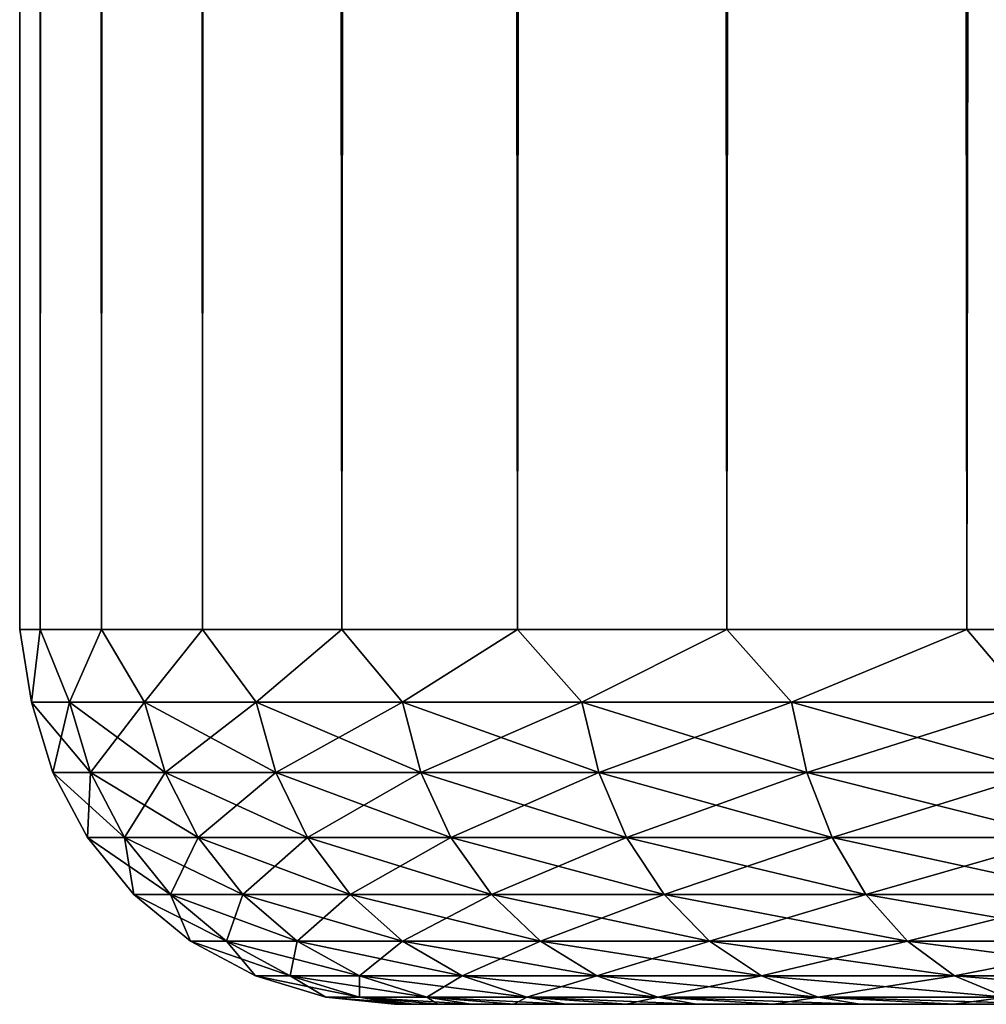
# Model space of a CAD drawing. Extents: x 0 to 500, y -78 to 1006.
# Tile 64 of 256: x 0 to 5, y 0 to 5. Entities that reach past the tile are written whole.
import ezdxf

# ---------------------------------------------------------------- set-up
doc = ezdxf.new("R2010")
doc.units = 0
doc.header["$LTSCALE"] = 65.185185
for name, color, linetype in [('1', 7, 'CONTINUOUS'), ('22', 7, 'CONTINUOUS'), ('5', 7, 'CONTINUOUS')]:
    doc.layers.add(name, color=color, linetype=linetype)

msp = doc.modelspace()

# ---------------------------------------------------------------- linework, layer by layer
at = {"layer": '1', "color": 7, "linetype": 'CONTINUOUS'}
for points in [[(2, 0, 0), (2.0257, 0, -0.8163), (2.0257, 0, 0.8163), (2, 0, 0)], [(2.0257, 0, -0.8163), (2.1025, 0, -1.6293), (2.0257, 0, 0.8163), (2.0257, 0, -0.8163)], [(2.0257, 0, 0.8163), (2.1025, 0, -1.6293), (2.1025, 0, 1.6293), (2.0257, 0, 0.8163)], [(2.1025, 0, -1.6293), (2.2303, 0, -2.436), (2.1025, 0, 1.6293), (2.1025, 0, -1.6293)], [(2.1025, 0, 1.6293), (2.2303, 0, -2.436), (2.2303, 0, 2.436), (2.1025, 0, 1.6293)], [(2.2303, 0, -2.436), (2.4084, 0, -3.233), (2.2303, 0, 2.436), (2.2303, 0, -2.436)], [(2.2303, 0, 2.436), (2.4084, 0, -3.233), (2.4084, 0, 3.233), (2.2303, 0, 2.436)], [(2.4084, 0, -3.233), (2.6363, 0, -4.0172), (2.4084, 0, 3.233), (2.4084, 0, -3.233)], [(2.4084, 0, 3.233), (2.6363, 0, -4.0172), (2.6363, 0, 4.0172), (2.4084, 0, 3.233)], [(2.6363, 0, -4.0172), (2.9129, 0, -4.7856), (2.6363, 0, 4.0172), (2.6363, 0, -4.0172)], [(2.6363, 0, 4.0172), (2.9129, 0, -4.7856), (2.9129, 0, 4.7856), (2.6363, 0, 4.0172)], [(2.9129, 0, -4.7856), (3.2373, 0, -5.5352), (2.9129, 0, 4.7856), (2.9129, 0, -4.7856)], [(2.9129, 0, 4.7856), (3.2373, 0, -5.5352), (3.2373, 0, 5.5352), (2.9129, 0, 4.7856)], [(3.2373, 0, -5.5352), (3.608, 0, -6.2628), (3.2373, 0, 5.5352), (3.2373, 0, -5.5352)], [(3.2373, 0, 5.5352), (3.608, 0, -6.2628), (3.608, 0, 6.2628), (3.2373, 0, 5.5352)], [(3.608, 0, -6.2628), (4.0237, 0, -6.9658), (3.608, 0, 6.2628), (3.608, 0, -6.2628)], [(3.608, 0, 6.2628), (4.0237, 0, -6.9658), (4.0237, 0, 6.9658), (3.608, 0, 6.2628)], [(4.0237, 0, -6.9658), (4.4828, 0, -7.6412), (4.0237, 0, 6.9658), (4.0237, 0, -6.9658)], [(4.0237, 0, 6.9658), (4.4828, 0, -7.6412), (4.4828, 0, 7.6412), (4.0237, 0, 6.9658)], [(4.4828, 0, -7.6412), (4.9833, 0, -8.2865), (4.4828, 0, 7.6412), (4.4828, 0, -7.6412)], [(4.4828, 0, 7.6412), (4.9833, 0, -8.2865), (4.9833, 0, 8.2865), (4.4828, 0, 7.6412)], [(4.9833, 0, -8.2865), (5.5234, 0, -8.8991), (4.9833, 0, 8.2865), (4.9833, 0, -8.2865)], [(4.9833, 0, 8.2865), (5.5234, 0, -8.8991), (5.5234, 0, 8.8991), (4.9833, 0, 8.2865)]]:
    msp.add_3dface(points, dxfattribs=at)
at = {"layer": '22', "color": 7, "linetype": 'CONTINUOUS'}
for points in [[(0.1094, 2, 1.8081), (0, 2), (0.0633, 1.6121, 0.87), (0.1094, 2, 1.8081)], [(0, 2), (0.1094, 2, -1.8081), (0.0633, 1.6121, -0.87), (0, 2)], [(0, 2), (0.0633, 1.6121, -0.87), (0.0633, 1.6121, 0.87), (0, 2)], [(0.1094, 2, 1.8081), (0.0633, 1.6121, 0.87), (0.2653, 1.6121, 2.5981), (0.1094, 2, 1.8081)], [(0.1094, 2, -1.8081), (0.2653, 1.6121, -2.5981), (0.0633, 1.6121, -0.87), (0.1094, 2, -1.8081)], [(0.4359, 2, 3.5897), (0.1094, 2, 1.8081), (0.2653, 1.6121, 2.5981), (0.4359, 2, 3.5897)], [(0.1094, 2, -1.8081), (0.4359, 2, -3.5897), (0.2653, 1.6121, -2.5981), (0.1094, 2, -1.8081)], [(0.4359, 2, 3.5897), (0.2653, 1.6121, 2.5981), (0.6665, 1.6121, 4.2912), (0.4359, 2, 3.5897)], [(0.4359, 2, -3.5897), (0.6665, 1.6121, -4.2912), (0.2653, 1.6121, -2.5981), (0.4359, 2, -3.5897)], [(0.9748, 2, 5.3191), (0.4359, 2, 3.5897), (0.6665, 1.6121, 4.2912), (0.9748, 2, 5.3191)], [(0.4359, 2, -3.5897), (0.9748, 2, -5.3191), (0.6665, 1.6121, -4.2912), (0.4359, 2, -3.5897)], [(0.9748, 2, 5.3191), (0.6665, 1.6121, 4.2912), (1.2616, 1.6121, 5.9262), (0.9748, 2, 5.3191)], [(0.9748, 2, -5.3191), (1.2616, 1.6121, -5.9262), (0.6665, 1.6121, -4.2912), (0.9748, 2, -5.3191)], [(1.7182, 2, 6.9708), (0.9748, 2, 5.3191), (1.2616, 1.6121, 5.9262), (1.7182, 2, 6.9708)], [(0.9748, 2, -5.3191), (1.7182, 2, -6.9708), (1.2616, 1.6121, -5.9262), (0.9748, 2, -5.3191)], [(1.7182, 2, 6.9708), (1.2616, 1.6121, 5.9262), (2.0425, 1.6121, 7.481), (1.7182, 2, 6.9708)], [(1.7182, 2, -6.9708), (2.0425, 1.6121, -7.481), (1.2616, 1.6121, -5.9262), (1.7182, 2, -6.9708)], [(2.6552, 2, 8.521), (1.7182, 2, 6.9708), (2.0425, 1.6121, 7.481), (2.6552, 2, 8.521)], [(1.7182, 2, -6.9708), (2.6552, 2, -8.521), (2.0425, 1.6121, -7.481), (1.7182, 2, -6.9708)], [(2.6552, 2, 8.521), (2.0425, 1.6121, 7.481), (2.9986, 1.6121, 8.9347), (2.6552, 2, 8.521)], [(2.6552, 2, -8.521), (2.9986, 1.6121, -8.9347), (2.0425, 1.6121, -7.481), (2.6552, 2, -8.521)], [(3.7723, 2, 9.9468), (2.6552, 2, 8.521), (2.9986, 1.6121, 8.9347), (3.7723, 2, 9.9468)], [(2.6552, 2, -8.521), (3.7723, 2, -9.9468), (2.9986, 1.6121, -8.9347), (2.6552, 2, -8.521)], [(3.7723, 2, 9.9468), (2.9986, 1.6121, 8.9347), (4.117, 1.6121, 10.2676), (3.7723, 2, 9.9468)], [(3.7723, 2, -9.9468), (4.117, 1.6121, -10.2676), (2.9986, 1.6121, -8.9347), (3.7723, 2, -9.9468)], [(5.0532, 2, 11.2277), (3.7723, 2, 9.9468), (4.117, 1.6121, 10.2676), (5.0532, 2, 11.2277)], [(3.7723, 2, -9.9468), (5.0532, 2, -11.2277), (4.117, 1.6121, -10.2676), (3.7723, 2, -9.9468)], [(5.0532, 2, 11.2277), (4.117, 1.6121, 10.2676), (5.3826, 1.6121, 11.4616), (5.0532, 2, 11.2277)], [(5.0532, 2, -11.2277), (5.3826, 1.6121, -11.4616), (4.117, 1.6121, -10.2676), (5.0532, 2, -11.2277)], [(6.479, 2, 12.3448), (5.0532, 2, 11.2277), (5.3826, 1.6121, 11.4616), (6.479, 2, 12.3448)], [(5.0532, 2, -11.2277), (6.479, 2, -12.3448), (5.3826, 1.6121, -11.4616), (5.0532, 2, -11.2277)], [(0.1766, 1.2364, -0.8634), (0.1766, 1.2364, 0.8634), (0.0633, 1.6121, -0.87), (0.1766, 1.2364, -0.8634)], [(0.2653, 1.6121, -2.5981), (0.1766, 1.2364, -0.8634), (0.0633, 1.6121, -0.87), (0.2653, 1.6121, -2.5981)], [(0.1766, 1.2364, 0.8634), (0.3771, 1.2364, 2.5784), (0.0633, 1.6121, 0.87), (0.1766, 1.2364, 0.8634)], [(0.0633, 1.6121, -0.87), (0.1766, 1.2364, 0.8634), (0.0633, 1.6121, 0.87), (0.0633, 1.6121, -0.87)], [(0.0633, 1.6121, 0.87), (0.3771, 1.2364, 2.5784), (0.2653, 1.6121, 2.5981), (0.0633, 1.6121, 0.87)], [(0.3771, 1.2364, -2.5784), (0.1766, 1.2364, -0.8634), (0.2653, 1.6121, -2.5981), (0.3771, 1.2364, -2.5784)], [(0.6665, 1.6121, -4.2912), (0.3771, 1.2364, -2.5784), (0.2653, 1.6121, -2.5981), (0.6665, 1.6121, -4.2912)], [(0.3771, 1.2364, 2.5784), (0.7753, 1.2364, 4.2586), (0.2653, 1.6121, 2.5981), (0.3771, 1.2364, 2.5784)], [(0.2653, 1.6121, 2.5981), (0.7753, 1.2364, 4.2586), (0.6665, 1.6121, 4.2912), (0.2653, 1.6121, 2.5981)], [(0.7753, 1.2364, -4.2586), (0.3771, 1.2364, -2.5784), (0.6665, 1.6121, -4.2912), (0.7753, 1.2364, -4.2586)], [(1.2616, 1.6121, -5.9262), (0.7753, 1.2364, -4.2586), (0.6665, 1.6121, -4.2912), (1.2616, 1.6121, -5.9262)], [(0.7753, 1.2364, 4.2586), (1.3659, 1.2364, 5.8812), (0.6665, 1.6121, 4.2912), (0.7753, 1.2364, 4.2586)], [(0.6665, 1.6121, 4.2912), (1.3659, 1.2364, 5.8812), (1.2616, 1.6121, 5.9262), (0.6665, 1.6121, 4.2912)], [(1.3659, 1.2364, -5.8812), (0.7753, 1.2364, -4.2586), (1.2616, 1.6121, -5.9262), (1.3659, 1.2364, -5.8812)], [(2.0425, 1.6121, -7.481), (1.3659, 1.2364, -5.8812), (1.2616, 1.6121, -5.9262), (2.0425, 1.6121, -7.481)], [(1.3659, 1.2364, 5.8812), (2.1408, 1.2364, 7.4243), (1.2616, 1.6121, 5.9262), (1.3659, 1.2364, 5.8812)], [(1.2616, 1.6121, 5.9262), (2.1408, 1.2364, 7.4243), (2.0425, 1.6121, 7.481), (1.2616, 1.6121, 5.9262)], [(2.1408, 1.2364, -7.4243), (1.3659, 1.2364, -5.8812), (2.0425, 1.6121, -7.481), (2.1408, 1.2364, -7.4243)], [(2.9986, 1.6121, -8.9347), (2.1408, 1.2364, -7.4243), (2.0425, 1.6121, -7.481), (2.9986, 1.6121, -8.9347)], [(2.1408, 1.2364, 7.4243), (3.0897, 1.2364, 8.8669), (2.0425, 1.6121, 7.481), (2.1408, 1.2364, 7.4243)], [(2.0425, 1.6121, 7.481), (3.0897, 1.2364, 8.8669), (2.9986, 1.6121, 8.9347), (2.0425, 1.6121, 7.481)], [(3.0897, 1.2364, -8.8669), (2.1408, 1.2364, -7.4243), (2.9986, 1.6121, -8.9347), (3.0897, 1.2364, -8.8669)], [(4.117, 1.6121, -10.2676), (3.0897, 1.2364, -8.8669), (2.9986, 1.6121, -8.9347), (4.117, 1.6121, -10.2676)], [(3.0897, 1.2364, 8.8669), (4.1996, 1.2364, 10.1897), (2.9986, 1.6121, 8.9347), (3.0897, 1.2364, 8.8669)], [(2.9986, 1.6121, 8.9347), (4.1996, 1.2364, 10.1897), (4.117, 1.6121, 10.2676), (2.9986, 1.6121, 8.9347)], [(4.1996, 1.2364, -10.1897), (3.0897, 1.2364, -8.8669), (4.117, 1.6121, -10.2676), (4.1996, 1.2364, -10.1897)], [(5.3826, 1.6121, -11.4616), (4.1996, 1.2364, -10.1897), (4.117, 1.6121, -10.2676), (5.3826, 1.6121, -11.4616)], [(4.1996, 1.2364, 10.1897), (5.4556, 1.2364, 11.3746), (4.117, 1.6121, 10.2676), (4.1996, 1.2364, 10.1897)], [(4.117, 1.6121, 10.2676), (5.4556, 1.2364, 11.3746), (5.3826, 1.6121, 11.4616), (4.117, 1.6121, 10.2676)], [(5.4556, 1.2364, -11.3746), (4.1996, 1.2364, -10.1897), (5.3826, 1.6121, -11.4616), (5.4556, 1.2364, -11.3746)], [(0.361, 0.8902, -0.8526), (0.361, 0.8902, 0.8526), (0.1766, 1.2364, -0.8634), (0.361, 0.8902, -0.8526)], [(0.3771, 1.2364, -2.5784), (0.361, 0.8902, -0.8526), (0.1766, 1.2364, -0.8634), (0.3771, 1.2364, -2.5784)], [(0.361, 0.8902, 0.8526), (0.559, 0.8902, 2.5463), (0.1766, 1.2364, 0.8634), (0.361, 0.8902, 0.8526)], [(0.1766, 1.2364, -0.8634), (0.361, 0.8902, 0.8526), (0.1766, 1.2364, 0.8634), (0.1766, 1.2364, -0.8634)], [(0.1766, 1.2364, 0.8634), (0.559, 0.8902, 2.5463), (0.3771, 1.2364, 2.5784), (0.1766, 1.2364, 0.8634)], [(0.559, 0.8902, -2.5463), (0.361, 0.8902, -0.8526), (0.3771, 1.2364, -2.5784), (0.559, 0.8902, -2.5463)], [(0.7753, 1.2364, -4.2586), (0.559, 0.8902, -2.5463), (0.3771, 1.2364, -2.5784), (0.7753, 1.2364, -4.2586)], [(0.559, 0.8902, 2.5463), (0.9522, 0.8902, 4.2056), (0.3771, 1.2364, 2.5784), (0.559, 0.8902, 2.5463)], [(0.3771, 1.2364, 2.5784), (0.9522, 0.8902, 4.2056), (0.7753, 1.2364, 4.2586), (0.3771, 1.2364, 2.5784)], [(0.9522, 0.8902, -4.2056), (0.559, 0.8902, -2.5463), (0.7753, 1.2364, -4.2586), (0.9522, 0.8902, -4.2056)], [(1.3659, 1.2364, -5.8812), (0.9522, 0.8902, -4.2056), (0.7753, 1.2364, -4.2586), (1.3659, 1.2364, -5.8812)], [(0.9522, 0.8902, 4.2056), (1.5355, 0.8902, 5.808), (0.7753, 1.2364, 4.2586), (0.9522, 0.8902, 4.2056)], [(0.7753, 1.2364, 4.2586), (1.5355, 0.8902, 5.808), (1.3659, 1.2364, 5.8812), (0.7753, 1.2364, 4.2586)], [(1.5355, 0.8902, -5.808), (0.9522, 0.8902, -4.2056), (1.3659, 1.2364, -5.8812), (1.5355, 0.8902, -5.808)], [(2.1408, 1.2364, -7.4243), (1.5355, 0.8902, -5.808), (1.3659, 1.2364, -5.8812), (2.1408, 1.2364, -7.4243)], [(1.5355, 0.8902, 5.808), (2.3008, 0.8902, 7.3319), (1.3659, 1.2364, 5.8812), (1.5355, 0.8902, 5.808)], [(1.3659, 1.2364, 5.8812), (2.3008, 0.8902, 7.3319), (2.1408, 1.2364, 7.4243), (1.3659, 1.2364, 5.8812)], [(2.3008, 0.8902, -7.3319), (1.5355, 0.8902, -5.808), (2.1408, 1.2364, -7.4243), (2.3008, 0.8902, -7.3319)], [(3.0897, 1.2364, -8.8669), (2.3008, 0.8902, -7.3319), (2.1408, 1.2364, -7.4243), (3.0897, 1.2364, -8.8669)], [(2.3008, 0.8902, 7.3319), (3.2378, 0.8902, 8.7566), (2.1408, 1.2364, 7.4243), (2.3008, 0.8902, 7.3319)], [(2.1408, 1.2364, 7.4243), (3.2378, 0.8902, 8.7566), (3.0897, 1.2364, 8.8669), (2.1408, 1.2364, 7.4243)], [(3.2378, 0.8902, -8.7566), (2.3008, 0.8902, -7.3319), (3.0897, 1.2364, -8.8669), (3.2378, 0.8902, -8.7566)], [(4.1996, 1.2364, -10.1897), (3.2378, 0.8902, -8.7566), (3.0897, 1.2364, -8.8669), (4.1996, 1.2364, -10.1897)], [(3.2378, 0.8902, 8.7566), (4.3339, 0.8902, 10.0629), (3.0897, 1.2364, 8.8669), (3.2378, 0.8902, 8.7566)], [(3.0897, 1.2364, 8.8669), (4.3339, 0.8902, 10.0629), (4.1996, 1.2364, 10.1897), (3.0897, 1.2364, 8.8669)], [(4.3339, 0.8902, -10.0629), (3.2378, 0.8902, -8.7566), (4.1996, 1.2364, -10.1897), (4.3339, 0.8902, -10.0629)], [(5.4556, 1.2364, -11.3746), (4.3339, 0.8902, -10.0629), (4.1996, 1.2364, -10.1897), (5.4556, 1.2364, -11.3746)], [(4.3339, 0.8902, 10.0629), (5.5743, 0.8902, 11.2331), (4.1996, 1.2364, 10.1897), (4.3339, 0.8902, 10.0629)], [(4.1996, 1.2364, 10.1897), (5.5743, 0.8902, 11.2331), (5.4556, 1.2364, 11.3746), (4.1996, 1.2364, 10.1897)], [(5.5743, 0.8902, -11.2331), (4.3339, 0.8902, -10.0629), (5.4556, 1.2364, -11.3746), (5.5743, 0.8902, -11.2331)], [(0.6093, 0.5866, -0.8382), (0.6093, 0.5866, 0.8382), (0.361, 0.8902, -0.8526), (0.6093, 0.5866, -0.8382)], [(0.559, 0.8902, -2.5463), (0.6093, 0.5866, -0.8382), (0.361, 0.8902, -0.8526), (0.559, 0.8902, -2.5463)], [(0.6093, 0.5866, 0.8382), (0.804, 0.5866, 2.5031), (0.361, 0.8902, 0.8526), (0.6093, 0.5866, 0.8382)], [(0.361, 0.8902, -0.8526), (0.6093, 0.5866, 0.8382), (0.361, 0.8902, 0.8526), (0.361, 0.8902, -0.8526)], [(0.361, 0.8902, 0.8526), (0.804, 0.5866, 2.5031), (0.559, 0.8902, 2.5463), (0.361, 0.8902, 0.8526)], [(0.804, 0.5866, -2.5031), (0.6093, 0.5866, -0.8382), (0.559, 0.8902, -2.5463), (0.804, 0.5866, -2.5031)], [(0.9522, 0.8902, -4.2056), (0.804, 0.5866, -2.5031), (0.559, 0.8902, -2.5463), (0.9522, 0.8902, -4.2056)], [(0.804, 0.5866, 2.5031), (1.1905, 0.5866, 4.1343), (0.559, 0.8902, 2.5463), (0.804, 0.5866, 2.5031)], [(0.559, 0.8902, 2.5463), (1.1905, 0.5866, 4.1343), (0.9522, 0.8902, 4.2056), (0.559, 0.8902, 2.5463)], [(1.1905, 0.5866, -4.1343), (0.804, 0.5866, -2.5031), (0.9522, 0.8902, -4.2056), (1.1905, 0.5866, -4.1343)], [(1.5355, 0.8902, -5.808), (1.1905, 0.5866, -4.1343), (0.9522, 0.8902, -4.2056), (1.5355, 0.8902, -5.808)], [(1.1905, 0.5866, 4.1343), (1.7639, 0.5866, 5.7095), (0.9522, 0.8902, 4.2056), (1.1905, 0.5866, 4.1343)], [(0.9522, 0.8902, 4.2056), (1.7639, 0.5866, 5.7095), (1.5355, 0.8902, 5.808), (0.9522, 0.8902, 4.2056)], [(1.7639, 0.5866, -5.7095), (1.1905, 0.5866, -4.1343), (1.5355, 0.8902, -5.808), (1.7639, 0.5866, -5.7095)], [(2.3008, 0.8902, -7.3319), (1.7639, 0.5866, -5.7095), (1.5355, 0.8902, -5.808), (2.3008, 0.8902, -7.3319)], [(1.7639, 0.5866, 5.7095), (2.5162, 0.5866, 7.2075), (1.5355, 0.8902, 5.808), (1.7639, 0.5866, 5.7095)], [(1.5355, 0.8902, 5.808), (2.5162, 0.5866, 7.2075), (2.3008, 0.8902, 7.3319), (1.5355, 0.8902, 5.808)], [(2.5162, 0.5866, -7.2075), (1.7639, 0.5866, -5.7095), (2.3008, 0.8902, -7.3319), (2.5162, 0.5866, -7.2075)], [(3.2378, 0.8902, -8.7566), (2.5162, 0.5866, -7.2075), (2.3008, 0.8902, -7.3319), (3.2378, 0.8902, -8.7566)], [(2.5162, 0.5866, 7.2075), (3.4374, 0.5866, 8.6081), (2.3008, 0.8902, 7.3319), (2.5162, 0.5866, 7.2075)], [(2.3008, 0.8902, 7.3319), (3.4374, 0.5866, 8.6081), (3.2378, 0.8902, 8.7566), (2.3008, 0.8902, 7.3319)], [(3.4374, 0.5866, -8.6081), (2.5162, 0.5866, -7.2075), (3.2378, 0.8902, -8.7566), (3.4374, 0.5866, -8.6081)], [(4.3339, 0.8902, -10.0629), (3.4374, 0.5866, -8.6081), (3.2378, 0.8902, -8.7566), (4.3339, 0.8902, -10.0629)], [(3.4374, 0.5866, 8.6081), (4.5149, 0.5866, 9.8922), (3.2378, 0.8902, 8.7566), (3.4374, 0.5866, 8.6081)], [(3.2378, 0.8902, 8.7566), (4.5149, 0.5866, 9.8922), (4.3339, 0.8902, 10.0629), (3.2378, 0.8902, 8.7566)], [(4.5149, 0.5866, -9.8922), (3.4374, 0.5866, -8.6081), (4.3339, 0.8902, -10.0629), (4.5149, 0.5866, -9.8922)], [(5.5743, 0.8902, -11.2331), (4.5149, 0.5866, -9.8922), (4.3339, 0.8902, -10.0629), (5.5743, 0.8902, -11.2331)], [(4.5149, 0.5866, 9.8922), (5.7342, 0.5866, 11.0426), (4.3339, 0.8902, 10.0629), (4.5149, 0.5866, 9.8922)], [(4.3339, 0.8902, 10.0629), (5.7342, 0.5866, 11.0426), (5.5743, 0.8902, 11.2331), (4.3339, 0.8902, 10.0629)], [(5.7342, 0.5866, -11.0426), (4.5149, 0.5866, -9.8922), (5.5743, 0.8902, -11.2331), (5.7342, 0.5866, -11.0426)], [(0.9121, 0.3375, -0.8205), (0.9121, 0.3375, 0.8205), (0.6093, 0.5866, -0.8382), (0.9121, 0.3375, -0.8205)], [(0.804, 0.5866, -2.5031), (0.9121, 0.3375, -0.8205), (0.6093, 0.5866, -0.8382), (0.804, 0.5866, -2.5031)], [(0.9121, 0.3375, 0.8205), (1.1026, 0.3375, 2.4505), (0.6093, 0.5866, 0.8382), (0.9121, 0.3375, 0.8205)], [(0.6093, 0.5866, -0.8382), (0.9121, 0.3375, 0.8205), (0.6093, 0.5866, 0.8382), (0.6093, 0.5866, -0.8382)], [(0.6093, 0.5866, 0.8382), (1.1026, 0.3375, 2.4505), (0.804, 0.5866, 2.5031), (0.6093, 0.5866, 0.8382)], [(1.1026, 0.3375, -2.4505), (0.9121, 0.3375, -0.8205), (0.804, 0.5866, -2.5031), (1.1026, 0.3375, -2.4505)], [(1.1905, 0.5866, -4.1343), (1.1026, 0.3375, -2.4505), (0.804, 0.5866, -2.5031), (1.1905, 0.5866, -4.1343)], [(1.1026, 0.3375, 2.4505), (1.481, 0.3375, 4.0473), (0.804, 0.5866, 2.5031), (1.1026, 0.3375, 2.4505)], [(0.804, 0.5866, 2.5031), (1.481, 0.3375, 4.0473), (1.1905, 0.5866, 4.1343), (0.804, 0.5866, 2.5031)], [(1.481, 0.3375, -4.0473), (1.1026, 0.3375, -2.4505), (1.1905, 0.5866, -4.1343), (1.481, 0.3375, -4.0473)], [(1.7639, 0.5866, -5.7095), (1.481, 0.3375, -4.0473), (1.1905, 0.5866, -4.1343), (1.7639, 0.5866, -5.7095)], [(1.481, 0.3375, 4.0473), (2.0423, 0.3375, 5.5894), (1.1905, 0.5866, 4.1343), (1.481, 0.3375, 4.0473)], [(1.1905, 0.5866, 4.1343), (2.0423, 0.3375, 5.5894), (1.7639, 0.5866, 5.7095), (1.1905, 0.5866, 4.1343)], [(2.0423, 0.3375, -5.5894), (1.481, 0.3375, -4.0473), (1.7639, 0.5866, -5.7095), (2.0423, 0.3375, -5.5894)], [(2.5162, 0.5866, -7.2075), (2.0423, 0.3375, -5.5894), (1.7639, 0.5866, -5.7095), (2.5162, 0.5866, -7.2075)], [(2.0423, 0.3375, 5.5894), (2.7788, 0.3375, 7.0559), (1.7639, 0.5866, 5.7095), (2.0423, 0.3375, 5.5894)], [(1.7639, 0.5866, 5.7095), (2.7788, 0.3375, 7.0559), (2.5162, 0.5866, 7.2075), (1.7639, 0.5866, 5.7095)], [(2.7788, 0.3375, -7.0559), (2.0423, 0.3375, -5.5894), (2.5162, 0.5866, -7.2075), (2.7788, 0.3375, -7.0559)], [(3.4374, 0.5866, -8.6081), (2.7788, 0.3375, -7.0559), (2.5162, 0.5866, -7.2075), (3.4374, 0.5866, -8.6081)], [(2.7788, 0.3375, 7.0559), (3.6806, 0.3375, 8.427), (2.5162, 0.5866, 7.2075), (2.7788, 0.3375, 7.0559)], [(2.5162, 0.5866, 7.2075), (3.6806, 0.3375, 8.427), (3.4374, 0.5866, 8.6081), (2.5162, 0.5866, 7.2075)], [(3.6806, 0.3375, -8.427), (2.7788, 0.3375, -7.0559), (3.4374, 0.5866, -8.6081), (3.6806, 0.3375, -8.427)], [(4.5149, 0.5866, -9.8922), (3.6806, 0.3375, -8.427), (3.4374, 0.5866, -8.6081), (4.5149, 0.5866, -9.8922)], [(3.6806, 0.3375, 8.427), (4.7355, 0.3375, 9.6841), (3.4374, 0.5866, 8.6081), (3.6806, 0.3375, 8.427)], [(3.4374, 0.5866, 8.6081), (4.7355, 0.3375, 9.6841), (4.5149, 0.5866, 9.8922), (3.4374, 0.5866, 8.6081)], [(4.7355, 0.3375, -9.6841), (3.6806, 0.3375, -8.427), (4.5149, 0.5866, -9.8922), (4.7355, 0.3375, -9.6841)], [(5.7342, 0.5866, -11.0426), (4.7355, 0.3375, -9.6841), (4.5149, 0.5866, -9.8922), (5.7342, 0.5866, -11.0426)], [(4.7355, 0.3375, 9.6841), (5.9291, 0.3375, 10.8103), (4.5149, 0.5866, 9.8922), (4.7355, 0.3375, 9.6841)], [(4.5149, 0.5866, 9.8922), (5.9291, 0.3375, 10.8103), (5.7342, 0.5866, 11.0426), (4.5149, 0.5866, 9.8922)], [(5.9291, 0.3375, -10.8103), (4.7355, 0.3375, -9.6841), (5.7342, 0.5866, -11.0426), (5.9291, 0.3375, -10.8103)], [(1.2576, 0.1524, -0.8004), (1.2576, 0.1524, 0.8004), (0.9121, 0.3375, -0.8205), (1.2576, 0.1524, -0.8004)], [(1.1026, 0.3375, -2.4505), (1.2576, 0.1524, -0.8004), (0.9121, 0.3375, -0.8205), (1.1026, 0.3375, -2.4505)], [(1.2576, 0.1524, 0.8004), (1.4434, 0.1524, 2.3904), (0.9121, 0.3375, 0.8205), (1.2576, 0.1524, 0.8004)], [(0.9121, 0.3375, -0.8205), (1.2576, 0.1524, 0.8004), (0.9121, 0.3375, 0.8205), (0.9121, 0.3375, -0.8205)], [(0.9121, 0.3375, 0.8205), (1.4434, 0.1524, 2.3904), (1.1026, 0.3375, 2.4505), (0.9121, 0.3375, 0.8205)], [(1.4434, 0.1524, -2.3904), (1.2576, 0.1524, -0.8004), (1.1026, 0.3375, -2.4505), (1.4434, 0.1524, -2.3904)], [(1.481, 0.3375, -4.0473), (1.4434, 0.1524, -2.3904), (1.1026, 0.3375, -2.4505), (1.481, 0.3375, -4.0473)], [(1.4434, 0.1524, 2.3904), (1.8126, 0.1524, 3.9481), (1.1026, 0.3375, 2.4505), (1.4434, 0.1524, 2.3904)], [(1.1026, 0.3375, 2.4505), (1.8126, 0.1524, 3.9481), (1.481, 0.3375, 4.0473), (1.1026, 0.3375, 2.4505)], [(1.8126, 0.1524, -3.9481), (1.4434, 0.1524, -2.3904), (1.481, 0.3375, -4.0473), (1.8126, 0.1524, -3.9481)], [(2.0423, 0.3375, -5.5894), (1.8126, 0.1524, -3.9481), (1.481, 0.3375, -4.0473), (2.0423, 0.3375, -5.5894)], [(1.8126, 0.1524, 3.9481), (2.3601, 0.1524, 5.4523), (1.481, 0.3375, 4.0473), (1.8126, 0.1524, 3.9481)], [(1.481, 0.3375, 4.0473), (2.3601, 0.1524, 5.4523), (2.0423, 0.3375, 5.5894), (1.481, 0.3375, 4.0473)], [(2.3601, 0.1524, -5.4523), (1.8126, 0.1524, -3.9481), (2.0423, 0.3375, -5.5894), (2.3601, 0.1524, -5.4523)], [(2.7788, 0.3375, -7.0559), (2.3601, 0.1524, -5.4523), (2.0423, 0.3375, -5.5894), (2.7788, 0.3375, -7.0559)], [(2.3601, 0.1524, 5.4523), (3.0785, 0.1524, 6.8829), (2.0423, 0.3375, 5.5894), (2.3601, 0.1524, 5.4523)], [(2.0423, 0.3375, 5.5894), (3.0785, 0.1524, 6.8829), (2.7788, 0.3375, 7.0559), (2.0423, 0.3375, 5.5894)], [(3.0785, 0.1524, -6.8829), (2.3601, 0.1524, -5.4523), (2.7788, 0.3375, -7.0559), (3.0785, 0.1524, -6.8829)], [(3.6806, 0.3375, -8.427), (3.0785, 0.1524, -6.8829), (2.7788, 0.3375, -7.0559), (3.6806, 0.3375, -8.427)], [(3.0785, 0.1524, 6.8829), (3.9582, 0.1524, 8.2203), (2.7788, 0.3375, 7.0559), (3.0785, 0.1524, 6.8829)], [(2.7788, 0.3375, 7.0559), (3.9582, 0.1524, 8.2203), (3.6806, 0.3375, 8.427), (2.7788, 0.3375, 7.0559)], [(3.9582, 0.1524, -8.2203), (3.0785, 0.1524, -6.8829), (3.6806, 0.3375, -8.427), (3.9582, 0.1524, -8.2203)], [(4.7355, 0.3375, -9.6841), (3.9582, 0.1524, -8.2203), (3.6806, 0.3375, -8.427), (4.7355, 0.3375, -9.6841)], [(3.9582, 0.1524, 8.2203), (4.9872, 0.1524, 9.4466), (3.6806, 0.3375, 8.427), (3.9582, 0.1524, 8.2203)], [(3.6806, 0.3375, 8.427), (4.9872, 0.1524, 9.4466), (4.7355, 0.3375, 9.6841), (3.6806, 0.3375, 8.427)], [(4.9872, 0.1524, -9.4466), (3.9582, 0.1524, -8.2203), (4.7355, 0.3375, -9.6841), (4.9872, 0.1524, -9.4466)], [(5.9291, 0.3375, -10.8103), (4.9872, 0.1524, -9.4466), (4.7355, 0.3375, -9.6841), (5.9291, 0.3375, -10.8103)], [(4.9872, 0.1524, 9.4466), (6.1516, 0.1524, 10.5452), (4.7355, 0.3375, 9.6841), (4.9872, 0.1524, 9.4466)], [(4.7355, 0.3375, 9.6841), (6.1516, 0.1524, 10.5452), (5.9291, 0.3375, 10.8103), (4.7355, 0.3375, 9.6841)], [(6.1516, 0.1524, -10.5452), (4.9872, 0.1524, -9.4466), (5.9291, 0.3375, -10.8103), (6.1516, 0.1524, -10.5452)], [(1.6325, 0.0384, -0.7786), (1.6325, 0.0384, 0.7786), (1.2576, 0.1524, -0.8004), (1.6325, 0.0384, -0.7786)], [(1.4434, 0.1524, -2.3904), (1.6325, 0.0384, -0.7786), (1.2576, 0.1524, -0.8004), (1.4434, 0.1524, -2.3904)], [(1.6325, 0.0384, 0.7786), (1.8132, 0.0384, 2.3252), (1.2576, 0.1524, 0.8004), (1.6325, 0.0384, 0.7786)], [(1.2576, 0.1524, -0.8004), (1.6325, 0.0384, 0.7786), (1.2576, 0.1524, 0.8004), (1.2576, 0.1524, -0.8004)], [(1.2576, 0.1524, 0.8004), (1.8132, 0.0384, 2.3252), (1.4434, 0.1524, 2.3904), (1.2576, 0.1524, 0.8004)], [(1.8132, 0.0384, -2.3252), (1.6325, 0.0384, -0.7786), (1.4434, 0.1524, -2.3904), (1.8132, 0.0384, -2.3252)], [(1.8126, 0.1524, -3.9481), (1.8132, 0.0384, -2.3252), (1.4434, 0.1524, -2.3904), (1.8126, 0.1524, -3.9481)], [(1.8132, 0.0384, 2.3252), (2.1723, 0.0384, 3.8403), (1.4434, 0.1524, 2.3904), (1.8132, 0.0384, 2.3252)], [(1.4434, 0.1524, 2.3904), (2.1723, 0.0384, 3.8403), (1.8126, 0.1524, 3.9481), (1.4434, 0.1524, 2.3904)], [(2.1723, 0.0384, -3.8403), (1.8132, 0.0384, -2.3252), (1.8126, 0.1524, -3.9481), (2.1723, 0.0384, -3.8403)], [(2.3601, 0.1524, -5.4523), (2.1723, 0.0384, -3.8403), (1.8126, 0.1524, -3.9481), (2.3601, 0.1524, -5.4523)], [(2.1723, 0.0384, 3.8403), (2.7049, 0.0384, 5.3036), (1.8126, 0.1524, 3.9481), (2.1723, 0.0384, 3.8403)], [(1.8126, 0.1524, 3.9481), (2.7049, 0.0384, 5.3036), (2.3601, 0.1524, 5.4523), (1.8126, 0.1524, 3.9481)], [(2.7049, 0.0384, -5.3036), (2.1723, 0.0384, -3.8403), (2.3601, 0.1524, -5.4523), (2.7049, 0.0384, -5.3036)], [(3.0785, 0.1524, -6.8829), (2.7049, 0.0384, -5.3036), (2.3601, 0.1524, -5.4523), (3.0785, 0.1524, -6.8829)], [(2.7049, 0.0384, 5.3036), (3.4038, 0.0384, 6.6951), (2.3601, 0.1524, 5.4523), (2.7049, 0.0384, 5.3036)], [(2.3601, 0.1524, 5.4523), (3.4038, 0.0384, 6.6951), (3.0785, 0.1524, 6.8829), (2.3601, 0.1524, 5.4523)], [(3.4038, 0.0384, -6.6951), (2.7049, 0.0384, -5.3036), (3.0785, 0.1524, -6.8829), (3.4038, 0.0384, -6.6951)], [(3.9582, 0.1524, -8.2203), (3.4038, 0.0384, -6.6951), (3.0785, 0.1524, -6.8829), (3.9582, 0.1524, -8.2203)], [(3.4038, 0.0384, 6.6951), (4.2594, 0.0384, 7.9961), (3.0785, 0.1524, 6.8829), (3.4038, 0.0384, 6.6951)], [(3.0785, 0.1524, 6.8829), (4.2594, 0.0384, 7.9961), (3.9582, 0.1524, 8.2203), (3.0785, 0.1524, 6.8829)], [(4.2594, 0.0384, -7.9961), (3.4038, 0.0384, -6.6951), (3.9582, 0.1524, -8.2203), (4.2594, 0.0384, -7.9961)], [(4.9872, 0.1524, -9.4466), (4.2594, 0.0384, -7.9961), (3.9582, 0.1524, -8.2203), (4.9872, 0.1524, -9.4466)], [(4.2594, 0.0384, 7.9961), (5.2603, 0.0384, 9.1889), (3.9582, 0.1524, 8.2203), (4.2594, 0.0384, 7.9961)], [(3.9582, 0.1524, 8.2203), (5.2603, 0.0384, 9.1889), (4.9872, 0.1524, 9.4466), (3.9582, 0.1524, 8.2203)], [(5.2603, 0.0384, -9.1889), (4.2594, 0.0384, -7.9961), (4.9872, 0.1524, -9.4466), (5.2603, 0.0384, -9.1889)], [(6.1516, 0.1524, -10.5452), (5.2603, 0.0384, -9.1889), (4.9872, 0.1524, -9.4466), (6.1516, 0.1524, -10.5452)], [(5.2603, 0.0384, 9.1889), (6.393, 0.0384, 10.2575), (4.9872, 0.1524, 9.4466), (5.2603, 0.0384, 9.1889)], [(4.9872, 0.1524, 9.4466), (6.393, 0.0384, 10.2575), (6.1516, 0.1524, 10.5452), (4.9872, 0.1524, 9.4466)], [(2.0257, 0, -0.8163), (2, 0, 0), (1.6325, 0.0384, -0.7786), (2.0257, 0, -0.8163)], [(1.8132, 0.0384, -2.3252), (2.0257, 0, -0.8163), (1.6325, 0.0384, -0.7786), (1.8132, 0.0384, -2.3252)], [(2, 0, 0), (2.0257, 0, 0.8163), (1.6325, 0.0384, 0.7786), (2, 0, 0)], [(1.6325, 0.0384, -0.7786), (2, 0, 0), (1.6325, 0.0384, 0.7786), (1.6325, 0.0384, -0.7786)], [(2.0257, 0, 0.8163), (2.1025, 0, 1.6293), (1.6325, 0.0384, 0.7786), (2.0257, 0, 0.8163)], [(1.6325, 0.0384, 0.7786), (2.1025, 0, 1.6293), (1.8132, 0.0384, 2.3252), (1.6325, 0.0384, 0.7786)], [(2.2303, 0, -2.436), (2.1025, 0, -1.6293), (1.8132, 0.0384, -2.3252), (2.2303, 0, -2.436)], [(2.1723, 0.0384, -3.8403), (2.2303, 0, -2.436), (1.8132, 0.0384, -2.3252), (2.1723, 0.0384, -3.8403)], [(2.1025, 0, -1.6293), (2.0257, 0, -0.8163), (1.8132, 0.0384, -2.3252), (2.1025, 0, -1.6293)], [(2.1025, 0, 1.6293), (2.2303, 0, 2.436), (1.8132, 0.0384, 2.3252), (2.1025, 0, 1.6293)], [(2.2303, 0, 2.436), (2.4084, 0, 3.233), (1.8132, 0.0384, 2.3252), (2.2303, 0, 2.436)], [(1.8132, 0.0384, 2.3252), (2.4084, 0, 3.233), (2.1723, 0.0384, 3.8403), (1.8132, 0.0384, 2.3252)], [(2.6363, 0, -4.0172), (2.4084, 0, -3.233), (2.1723, 0.0384, -3.8403), (2.6363, 0, -4.0172)], [(2.7049, 0.0384, -5.3036), (2.6363, 0, -4.0172), (2.1723, 0.0384, -3.8403), (2.7049, 0.0384, -5.3036)], [(2.4084, 0, -3.233), (2.2303, 0, -2.436), (2.1723, 0.0384, -3.8403), (2.4084, 0, -3.233)], [(2.4084, 0, 3.233), (2.6363, 0, 4.0172), (2.1723, 0.0384, 3.8403), (2.4084, 0, 3.233)], [(2.6363, 0, 4.0172), (2.9129, 0, 4.7856), (2.1723, 0.0384, 3.8403), (2.6363, 0, 4.0172)], [(2.1723, 0.0384, 3.8403), (2.9129, 0, 4.7856), (2.7049, 0.0384, 5.3036), (2.1723, 0.0384, 3.8403)], [(2.9129, 0, -4.7856), (2.6363, 0, -4.0172), (2.7049, 0.0384, -5.3036), (2.9129, 0, -4.7856)], [(3.2373, 0, -5.5352), (2.9129, 0, -4.7856), (2.7049, 0.0384, -5.3036), (3.2373, 0, -5.5352)], [(3.4038, 0.0384, -6.6951), (3.2373, 0, -5.5352), (2.7049, 0.0384, -5.3036), (3.4038, 0.0384, -6.6951)], [(2.9129, 0, 4.7856), (3.2373, 0, 5.5352), (2.7049, 0.0384, 5.3036), (2.9129, 0, 4.7856)], [(3.2373, 0, 5.5352), (3.608, 0, 6.2628), (2.7049, 0.0384, 5.3036), (3.2373, 0, 5.5352)], [(2.7049, 0.0384, 5.3036), (3.608, 0, 6.2628), (3.4038, 0.0384, 6.6951), (2.7049, 0.0384, 5.3036)], [(3.608, 0, -6.2628), (3.2373, 0, -5.5352), (3.4038, 0.0384, -6.6951), (3.608, 0, -6.2628)], [(4.0237, 0, -6.9658), (3.608, 0, -6.2628), (3.4038, 0.0384, -6.6951), (4.0237, 0, -6.9658)], [(4.2594, 0.0384, -7.9961), (4.0237, 0, -6.9658), (3.4038, 0.0384, -6.6951), (4.2594, 0.0384, -7.9961)], [(3.608, 0, 6.2628), (4.0237, 0, 6.9658), (3.4038, 0.0384, 6.6951), (3.608, 0, 6.2628)], [(4.0237, 0, 6.9658), (4.4828, 0, 7.6412), (3.4038, 0.0384, 6.6951), (4.0237, 0, 6.9658)], [(3.4038, 0.0384, 6.6951), (4.4828, 0, 7.6412), (4.2594, 0.0384, 7.9961), (3.4038, 0.0384, 6.6951)], [(4.4828, 0, -7.6412), (4.0237, 0, -6.9658), (4.2594, 0.0384, -7.9961), (4.4828, 0, -7.6412)], [(4.9833, 0, -8.2865), (4.4828, 0, -7.6412), (4.2594, 0.0384, -7.9961), (4.9833, 0, -8.2865)], [(5.2603, 0.0384, -9.1889), (4.9833, 0, -8.2865), (4.2594, 0.0384, -7.9961), (5.2603, 0.0384, -9.1889)], [(4.4828, 0, 7.6412), (4.9833, 0, 8.2865), (4.2594, 0.0384, 7.9961), (4.4828, 0, 7.6412)], [(4.9833, 0, 8.2865), (5.5234, 0, 8.8991), (4.2594, 0.0384, 7.9961), (4.9833, 0, 8.2865)], [(4.2594, 0.0384, 7.9961), (5.5234, 0, 8.8991), (5.2603, 0.0384, 9.1889), (4.2594, 0.0384, 7.9961)], [(5.5234, 0, -8.8991), (4.9833, 0, -8.2865), (5.2603, 0.0384, -9.1889), (5.5234, 0, -8.8991)]]:
    msp.add_3dface(points, dxfattribs=at)
at = {"layer": '5', "color": 7, "linetype": 'CONTINUOUS'}
for points in [[(0, 998.4), (0.1094, 998.4, -1.8081), (0, 2), (0, 998.4)], [(0, 2), (0.1094, 998.4, -1.8081), (0.1094, 2, -1.8081), (0, 2)], [(0.1094, 998.4, 1.8081), (0, 998.4), (0.1094, 2, 1.8081), (0.1094, 998.4, 1.8081)], [(0.1094, 2, 1.8081), (0, 998.4), (0, 2), (0.1094, 2, 1.8081)], [(0.1094, 998.4, -1.8081), (0.4359, 998.4, -3.5897), (0.1094, 2, -1.8081), (0.1094, 998.4, -1.8081)], [(0.1094, 2, -1.8081), (0.4359, 998.4, -3.5897), (0.4359, 2, -3.5897), (0.1094, 2, -1.8081)], [(0.4359, 998.4, 3.5897), (0.1094, 998.4, 1.8081), (0.4359, 2, 3.5897), (0.4359, 998.4, 3.5897)], [(0.4359, 2, 3.5897), (0.1094, 998.4, 1.8081), (0.1094, 2, 1.8081), (0.4359, 2, 3.5897)], [(0.4359, 998.4, -3.5897), (0.9748, 998.4, -5.3191), (0.4359, 2, -3.5897), (0.4359, 998.4, -3.5897)], [(0.4359, 2, -3.5897), (0.9748, 998.4, -5.3191), (0.9748, 2, -5.3191), (0.4359, 2, -3.5897)], [(0.9748, 998.4, 5.3191), (0.4359, 998.4, 3.5897), (0.9748, 2, 5.3191), (0.9748, 998.4, 5.3191)], [(0.9748, 2, 5.3191), (0.4359, 998.4, 3.5897), (0.4359, 2, 3.5897), (0.9748, 2, 5.3191)], [(0.9748, 998.4, -5.3191), (1.7182, 998.4, -6.9708), (0.9748, 2, -5.3191), (0.9748, 998.4, -5.3191)], [(0.9748, 2, -5.3191), (1.7182, 998.4, -6.9708), (1.7182, 2, -6.9708), (0.9748, 2, -5.3191)], [(1.7182, 998.4, 6.9708), (0.9748, 998.4, 5.3191), (1.7182, 2, 6.9708), (1.7182, 998.4, 6.9708)], [(1.7182, 2, 6.9708), (0.9748, 998.4, 5.3191), (0.9748, 2, 5.3191), (1.7182, 2, 6.9708)], [(1.7182, 998.4, -6.9708), (2.6552, 998.4, -8.521), (1.7182, 2, -6.9708), (1.7182, 998.4, -6.9708)], [(1.7182, 2, -6.9708), (2.6552, 998.4, -8.521), (2.6552, 2, -8.521), (1.7182, 2, -6.9708)], [(2.6552, 998.4, 8.521), (1.7182, 998.4, 6.9708), (2.6552, 2, 8.521), (2.6552, 998.4, 8.521)], [(2.6552, 2, 8.521), (1.7182, 998.4, 6.9708), (1.7182, 2, 6.9708), (2.6552, 2, 8.521)], [(2.6552, 998.4, -8.521), (3.7723, 998.4, -9.9468), (2.6552, 2, -8.521), (2.6552, 998.4, -8.521)], [(2.6552, 2, -8.521), (3.7723, 998.4, -9.9468), (3.7723, 2, -9.9468), (2.6552, 2, -8.521)], [(3.7723, 998.4, 9.9468), (2.6552, 998.4, 8.521), (3.7723, 2, 9.9468), (3.7723, 998.4, 9.9468)], [(3.7723, 2, 9.9468), (2.6552, 998.4, 8.521), (2.6552, 2, 8.521), (3.7723, 2, 9.9468)], [(3.7723, 998.4, -9.9468), (5.0532, 998.4, -11.2277), (3.7723, 2, -9.9468), (3.7723, 998.4, -9.9468)], [(3.7723, 2, -9.9468), (5.0532, 998.4, -11.2277), (5.0532, 2, -11.2277), (3.7723, 2, -9.9468)], [(5.0532, 998.4, 11.2277), (3.7723, 998.4, 9.9468), (5.0532, 2, 11.2277), (5.0532, 998.4, 11.2277)], [(5.0532, 2, 11.2277), (3.7723, 998.4, 9.9468), (3.7723, 2, 9.9468), (5.0532, 2, 11.2277)], [(5.0532, 998.4, -11.2277), (6.479, 998.4, -12.3448), (5.0532, 2, -11.2277), (5.0532, 998.4, -11.2277)], [(5.0532, 2, -11.2277), (6.479, 998.4, -12.3448), (6.479, 2, -12.3448), (5.0532, 2, -11.2277)], [(6.479, 998.4, 12.3448), (5.0532, 998.4, 11.2277), (6.479, 2, 12.3448), (6.479, 998.4, 12.3448)], [(6.479, 2, 12.3448), (5.0532, 998.4, 11.2277), (5.0532, 2, 11.2277), (6.479, 2, 12.3448)]]:
    msp.add_3dface(points, dxfattribs=at)

doc.saveas('drawing.dxf')
